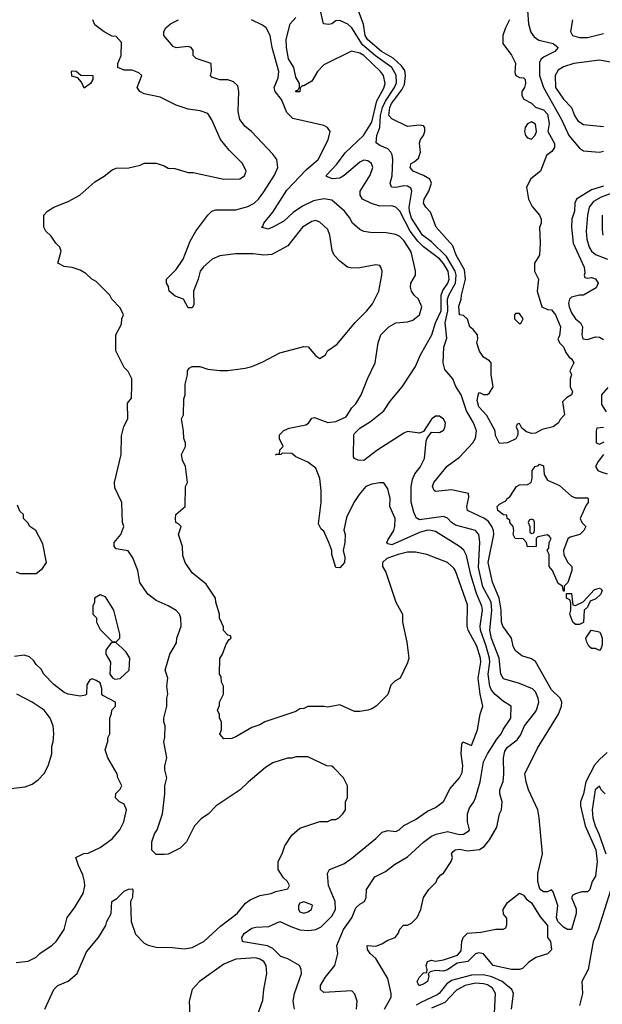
# Model space of a CAD drawing. Header units: inches. Extents: x 2348341 to 2479810, y 460419 to 613669.
# Tile 97 of 256: x 2395347 to 2398265, y 506895 to 511830. Entities that reach past the tile are written whole.
import ezdxf

# ---------------------------------------------------------------- set-up
doc = ezdxf.new("R2010")
doc.units = ezdxf.units.IN
doc.header["$MEASUREMENT"] = 0
doc.layers.add('C3590', color=7, linetype='Continuous')
doc.layers.add('C3591', color=7, linetype='Continuous')

msp = doc.modelspace()

# ---------------------------------------------------------------- linework, layer by layer
at = {"layer": 'C3590', "color": 2}
for points, elevation in [([(2395473.2, 506870), (2395518, 506970), (2395538, 506990), (2395590, 507011.3), (2395634, 507050), (2395681.5, 507158.5), (2395742, 507230), (2395779, 507290), (2395784, 507310), (2395805.2, 507350), (2395809.2, 507410), (2395834, 507426), (2395870, 507462), (2395892.7, 507472.7), (2395910, 507474), (2395914, 507470), (2395911.3, 507430), (2395902, 507410), (2395904.7, 507310), (2395926.4, 507246.4), (2395970, 507202), (2395990.9, 507190.9), (2396030, 507180.7), (2396110, 507179.5), (2396170, 507172.9), (2396210, 507180.3), (2396269.4, 507210), (2396353.1, 507286.9), (2396435.3, 507350), (2396478.6, 507401.4), (2396501.5, 507418.5), (2396550, 507441), (2396606, 507450), (2396630, 507461), (2396690, 507474), (2396698, 507490), (2396688, 507510), (2396668.9, 507528.9), (2396642, 507570), (2396642, 507610), (2396662, 507650), (2396675.3, 507690), (2396710, 507742), (2396750, 507778), (2396850, 507811.3), (2396890, 507812), (2396910, 507822), (2396930, 507822), (2396946, 507830), (2396966, 507850), (2396978, 507870), (2396978, 507910), (2396988.4, 507931.6), (2396988.7, 507990), (2396968, 508030), (2396920.4, 508080.4), (2396910, 508088), (2396886, 508090), (2396790, 508135.3), (2396730, 508135.3), (2396710, 508128.7), (2396688.4, 508128.4), (2396615.3, 508104.7), (2396578, 508082), (2396490.9, 508009.1), (2396450.6, 507969.4), (2396330.9, 507889.1), (2396292, 507850), (2396255.3, 507824.7), (2396222, 507790), (2396182, 507710), (2396150, 507678), (2396090, 507648), (2396070, 507646), (2396030, 507646), (2396008.4, 507668.4), (2396008.7, 507710), (2396022, 507750), (2396035.3, 507770), (2396062, 507850), (2396074, 507950), (2396074, 507990), (2396084, 508030), (2396074, 508070), (2396074, 508090), (2396084, 508130), (2396069, 508210), (2396074.6, 508234.6), (2396075.3, 508290), (2396068.7, 508310), (2396069, 508330), (2396084, 508390), (2396084, 508430), (2396088.7, 508450), (2396084, 508490), (2396089, 508530), (2396075.3, 508570), (2396099, 508650), (2396132.7, 508707.3), (2396134, 508730), (2396155.1, 508790), (2396154.5, 508830), (2396146.6, 508850), (2396130, 508869.3), (2396090, 508892.7), (2396030, 508919), (2395988.7, 508950), (2395949.3, 509009.3), (2395939, 509070), (2395913.6, 509133.6), (2395890, 509168), (2395830, 509177.2), (2395819.3, 509190), (2395819.3, 509210), (2395854, 509250), (2395868, 509290), (2395862, 509310), (2395858, 509410), (2395823.1, 509483.1), (2395822, 509510), (2395855.3, 509650), (2395856.4, 509743.6), (2395868.9, 509791.1), (2395888, 509830), (2395887.3, 509907.3), (2395907.3, 509932.7), (2395907.8, 510000)], 90), ([(2396724, 506870), (2396717.2, 506910), (2396722.7, 506950), (2396758, 507050), (2396757.2, 507070), (2396749, 507090), (2396690, 507123.7), (2396655.1, 507135.1), (2396615.1, 507175.1), (2396588.1, 507188.1), (2396467.8, 507207.8), (2396462, 507210), (2396459.3, 507230), (2396471.8, 507250), (2396510, 507277), (2396530, 507282), (2396595.1, 507284.9), (2396650, 507310.7), (2396704.2, 507284.2), (2396750, 507268.4), (2396794.7, 507265.3), (2396830, 507270.4), (2396856.9, 507283.1), (2396910, 507336), (2396929.3, 507370), (2396926.6, 507410), (2396894, 507490), (2396889, 507550), (2396898, 507570), (2396970, 507598.8), (2397010, 507626.8), (2397130, 507726.8), (2397161.5, 507758.5), (2397190, 507766.8), (2397230, 507761), (2397248, 507770), (2397270, 507791.3), (2397330, 507821), (2397390, 507862.8), (2397430, 507881), (2397470, 507911.3), (2397503.3, 507976.7), (2397550, 508030.8), (2397563, 508057), (2397566, 508090), (2397558.4, 508150), (2397561.2, 508198.8), (2397566, 508210), (2397610, 508192), (2397639.3, 508270), (2397653.2, 508350), (2397666.6, 508390), (2397652.8, 508450), (2397643.5, 508530), (2397657.3, 508610), (2397654.8, 508630), (2397636.9, 508690), (2397593.6, 508770), (2397587.3, 508790), (2397590, 508898), (2397530, 509068), (2397521.5, 509081.5), (2397489.4, 509109.4), (2397386, 509150), (2397330, 509161.2), (2397290, 509161.2), (2397242, 509150), (2397186, 509130), (2397164, 509110), (2397164, 509090), (2397180.7, 509060.7), (2397231.3, 508910), (2397264.7, 508850), (2397264.7, 508810), (2397286, 508710), (2397296, 508630), (2397290, 508606), (2397252, 508530), (2397225.4, 508514.6), (2397205.4, 508494.6), (2397190, 508448), (2397132, 508390), (2397110, 508375.3), (2397090, 508368.7), (2397050, 508362), (2397023.1, 508363.1), (2396950, 508395.3), (2396890, 508384), (2396872, 508388), (2396790, 508388), (2396770, 508378), (2396750, 508375.3), (2396730, 508362), (2396574, 508310), (2396550, 508295.3), (2396510, 508282), (2396430, 508235.3), (2396410, 508228), (2396370, 508226), (2396348.9, 508248.9), (2396358, 508270), (2396358, 508310), (2396348, 508330), (2396347.3, 508347.3), (2396338, 508370), (2396347.3, 508392.7), (2396348, 508410), (2396368, 508450), (2396368, 508490), (2396358, 508510), (2396356.4, 508536.4), (2396348, 508550), (2396348.9, 508628.9), (2396362, 508650), (2396380.2, 508699.8), (2396396.4, 508723.6), (2396406, 508730), (2396402, 508742), (2396390, 508746), (2396368.4, 508768.4), (2396367.3, 508787.3), (2396348, 508830), (2396348, 508850), (2396328.7, 508910), (2396328, 508930), (2396280.4, 509000.4), (2396210, 509058), (2396175.3, 509110), (2396164.7, 509144.7), (2396162, 509190), (2396142, 509250), (2396155.3, 509290), (2396143.1, 509303.1), (2396128.7, 509310), (2396128, 509330), (2396128.7, 509350), (2396175.3, 509390), (2396178, 509490), (2396188, 509510), (2396178, 509590), (2396163.1, 509623.1), (2396158, 509650), (2396178, 509690), (2396178, 509710), (2396168.4, 509731.6), (2396168, 509770), (2396158, 509830), (2396168, 509850), (2396168.7, 509930), (2396175.3, 509950), (2396176.3, 510000)], 86), ([(2397034.5, 506870), (2397037.2, 506910), (2397025.2, 506945.2), (2397010, 506962), (2396870, 506954), (2396854, 506970), (2396853.2, 506990), (2396877, 507030), (2396924.5, 507090), (2396940.9, 507150), (2396936, 507190), (2396968, 507270), (2397010.9, 507329.1), (2397030, 507378.8), (2397050, 507397.3), (2397074, 507410), (2397082.7, 507430), (2397084.5, 507470), (2397126.2, 507533.8), (2397178.7, 507561.3), (2397224.7, 507595.3), (2397290, 507634), (2397370, 507707.3), (2397410, 507737.3), (2397432.5, 507747.5), (2397490, 507760.7), (2397550, 507745.5), (2397570, 507747.7), (2397596, 507764), (2397599, 507770), (2397589.3, 507809.3), (2397589.3, 507850), (2397600.1, 507879.9), (2397621.2, 507910), (2397629.3, 507930), (2397652.7, 508010), (2397669.3, 508110), (2397689.5, 508150), (2397735.8, 508224.2), (2397758, 508250), (2397767.7, 508272.3), (2397806, 508330), (2397808.7, 508388.7), (2397770, 508412.7), (2397728.5, 508448.4), (2397709.8, 508469.8), (2397702, 508490), (2397693.5, 508550), (2397701.4, 508610), (2397699.3, 508630), (2397683.8, 508690), (2397654.5, 508770), (2397653.3, 508790), (2397664, 508870), (2397662, 508890), (2397634.8, 508954.8), (2397607, 509047), (2397584.7, 509144.7), (2397571.3, 509171.3), (2397549.2, 509190), (2397430, 509264.5), (2397406, 509270), (2397390, 509271.1), (2397350, 509259.7), (2397210, 509198.7), (2397190, 509202.7), (2397185.6, 509210), (2397190, 509221), (2397220.5, 509270), (2397226, 509290), (2397227, 509330), (2397201.2, 509390), (2397202.7, 509430), (2397190, 509478), (2397170, 509508.7), (2397148.9, 509508.9), (2397110, 509502.7), (2397081, 509490), (2397046.8, 509450), (2397020.7, 509410), (2396984.5, 509335.5), (2396970.9, 509270.9), (2396977.3, 509250), (2396975.5, 509210), (2396967.3, 509170), (2396975.2, 509135.2), (2396973, 509110), (2396950, 509082.7), (2396930, 509084), (2396909.6, 509150), (2396909.5, 509170), (2396895.1, 509210), (2396870, 509266), (2396856.4, 509276.4), (2396843.1, 509303.1), (2396857.2, 509410), (2396857.2, 509470), (2396849.4, 509530), (2396830, 509582), (2396790, 509612.7), (2396730, 509639), (2396710, 509655.3), (2396662, 509658), (2396654, 509650), (2396628.7, 509648.7), (2396632.7, 509652.7), (2396647.3, 509652.7), (2396650, 509674), (2396666, 509690), (2396648.9, 509728.9), (2396648, 509750), (2396669.3, 509770.7), (2396696.5, 509783.5), (2396780.2, 509799.8), (2396792.9, 509807.1), (2396810, 509832), (2396824, 509836), (2396890.5, 509810.5), (2396930, 509815.8), (2396981.2, 509838.8), (2397010, 509884.7), (2397030, 509904.7), (2397057.2, 509950), (2397077.1, 510000)], 82), ([(2397174, 506870), (2397206.6, 506930), (2397207.3, 506950), (2397190, 507024), (2397130, 507124), (2397102, 507150), (2397088.7, 507170), (2397088, 507190), (2397130, 507186.8), (2397161.2, 507198.8), (2397190, 507217.3), (2397228, 507230), (2397242, 507250), (2397250, 507272), (2397268.9, 507291.1), (2397290, 507292), (2397310, 507302), (2397338, 507330), (2397355.3, 507370), (2397368.7, 507430), (2397395.3, 507470), (2397433.6, 507506.4), (2397438, 507522), (2397456.4, 507543.6), (2397470, 507552), (2397508.7, 507610), (2397514, 507630), (2397509, 507650), (2397518.6, 507661.4), (2397528.7, 507670), (2397550, 507672.4), (2397590, 507664.9), (2397649.6, 507670.4), (2397673.8, 507686.2), (2397700.1, 507719.9), (2397736.5, 507783.5), (2397749.2, 507850), (2397759.3, 507870), (2397762.7, 507910), (2397752, 507950), (2397752, 507970), (2397767.5, 508012.5), (2397771.7, 508048.3), (2397769.7, 508129.7), (2397776.6, 508163.4), (2397790, 508183), (2397839.1, 508220.9), (2397855.3, 508244.7), (2397876, 508290), (2397925.8, 508354.2), (2397935.1, 508370), (2397946.6, 508410), (2397943.7, 508430), (2397930, 508461.2), (2397915.8, 508475.8), (2397850, 508502.7), (2397770, 508526), (2397757, 508550), (2397748.3, 508630), (2397710, 508729.3), (2397701, 508770), (2397711.8, 508868.2), (2397707.4, 508910), (2397666.7, 508986.7), (2397644.9, 509084.9), (2397651.2, 509211.2), (2397646.6, 509250), (2397629.6, 509269.6), (2397530, 509296.2), (2397509.7, 509309.7), (2397490, 509331.8), (2397470, 509339.6), (2397350, 509323.7), (2397332.7, 509332.7), (2397321.3, 509361.3), (2397307.5, 509412.5), (2397307, 509490), (2397313.8, 509526.2), (2397325.4, 509554.6), (2397353.1, 509586.9), (2397375.1, 509630), (2397382, 509718), (2397387.3, 509732.7), (2397410, 509762), (2397450, 509761), (2397470, 509772), (2397476, 509784), (2397479, 509810), (2397470, 509828), (2397450, 509842), (2397430, 509842), (2397410, 509828), (2397370, 509766), (2397350, 509758), (2397290, 509766), (2397270, 509758.4), (2397136.3, 509670), (2397070, 509620.7), (2397041.7, 509621.7), (2397024, 509630), (2397019.3, 509639.3), (2397019.7, 509750), (2397023.8, 509756.2), (2397050, 509782.6), (2397103.1, 509816.9), (2397171, 509869), (2397202.5, 509917.5), (2397262.4, 509990), (2397269.1, 510000)], 78), ([(2398290, 508157.2), (2398250, 508122.7), (2398226.1, 508093.9), (2398181.7, 508010), (2398170.2, 507949.8), (2398155.3, 507910), (2398155.3, 507890), (2398178.3, 507790), (2398232.6, 507670), (2398238.4, 507610), (2398230, 507538), (2398214.8, 507510), (2398202, 507470), (2398190, 507458), (2398162, 507458), (2398130.8, 507449.2), (2398118, 507442), (2398111.3, 507430), (2398133.2, 507373.2), (2398134, 507350), (2398110.5, 507269.5), (2398090, 507269.2), (2398070, 507281.2), (2398042, 507310), (2398035.3, 507330), (2398042.7, 507390), (2398018, 507458), (2398010, 507468), (2397990, 507459), (2397970, 507459.3), (2397954, 507470), (2397950, 507478), (2397942.7, 507510), (2397942.7, 507550), (2397965.2, 507650), (2397949.4, 507830), (2397942.7, 507870), (2397896, 507970), (2397882.7, 508010), (2397877.2, 508050), (2397940.8, 508179.2), (2398046, 508350), (2398060.9, 508390), (2398062.7, 508410), (2398054, 508430), (2398011.1, 508471.1), (2397930, 508613.2), (2397910, 508626), (2397862, 508642), (2397827.7, 508667.7), (2397818, 508690), (2397809.4, 508730), (2397766, 508790), (2397760.5, 508810), (2397758.3, 508870), (2397748.5, 508930), (2397715.6, 509010), (2397694, 509110), (2397721.6, 509250), (2397720.5, 509270), (2397711.6, 509290), (2397694.7, 509314.7), (2397675.1, 509330), (2397589.6, 509369.6), (2397586.6, 509390), (2397597.2, 509437.2), (2397595.3, 509455.3), (2397510, 509473.2), (2397430, 509465.2), (2397422, 509470), (2397414, 509490), (2397421.2, 509510), (2397488, 509592), (2397550, 509638), (2397617.2, 509710), (2397630, 509732), (2397635.1, 509770), (2397619.6, 509810), (2397584.2, 509870), (2397558.4, 509950), (2397531.2, 509991.2), (2397527.7, 510000)], 74), ([(2398104.7, 510000), (2398104.7, 509990), (2398115.3, 509964.7), (2398110.7, 509949.3), (2398086, 509934), (2398066, 509914), (2398076, 509850), (2398053.4, 509826.6), (2398044.7, 509810), (2398018, 509790), (2397963.5, 509776.5), (2397930, 509758), (2397910, 509755.3), (2397884.7, 509764.7), (2397862, 509782), (2397850, 509806), (2397838, 509802), (2397834, 509790), (2397842, 509770), (2397842, 509750), (2397832, 509730), (2397790, 509708.7), (2397750, 509706), (2397730, 509746), (2397728.7, 509770), (2397686.8, 509846.8), (2397646, 509890), (2397638, 509922), (2397644.7, 509955.3), (2397650, 509962), (2397670, 509952), (2397690, 509952), (2397700.4, 509959.6), (2397718, 509990), (2397716.5, 510000)], 70), ([(2398292.8, 509987.2), (2398260.7, 509950), (2398260.7, 509900.7), (2398284.5, 509864.5)], 74), ([(2398270, 509786), (2398238, 509782), (2398234, 509770), (2398234, 509710), (2398250, 509702), (2398274, 509714)], 74), ([(2398270.8, 509650), (2398244.5, 509615.5), (2398231.3, 509590), (2398242, 509570), (2398262.5, 509562.5), (2398290, 509554)], 74), ([(2395330, 509062), (2395350, 509054), (2395430, 509054), (2395460.4, 509079.6), (2395482, 509110), (2395463.1, 509203.1), (2395428, 509270), (2395398, 509290), (2395388.4, 509308.4), (2395366, 509330), (2395366, 509350), (2395347.3, 509367.3), (2395336.4, 509396.4)], 94), ([(2395330, 507104.7), (2395390, 507112), (2395428.9, 507131.1), (2395448, 507150), (2395510, 507191), (2395529, 507210), (2395569, 507270), (2395584, 507330), (2395621.5, 507378.5), (2395665.2, 507450), (2395672.9, 507487.1), (2395672.3, 507510), (2395663.7, 507543.7), (2395641.2, 507590), (2395628.4, 507631.6), (2395668.9, 507651.1), (2395690, 507652), (2395750, 507681), (2395810, 507724.7), (2395849, 507770), (2395869, 507810), (2395882, 507870), (2395870, 507898), (2395846, 507910), (2395826, 507930), (2395828.4, 507951.6), (2395850, 507974), (2395858, 507990), (2395838, 508030), (2395835.3, 508050), (2395788.7, 508130), (2395775.3, 508170), (2395788.4, 508211.6), (2395788.9, 508231.1), (2395798, 508250), (2395798, 508330), (2395807.3, 508352.7), (2395808, 508370), (2395826, 508390), (2395826, 508410), (2395763.1, 508443.1), (2395758, 508450), (2395758, 508478), (2395750, 508506), (2395730, 508518), (2395710, 508526), (2395698, 508522), (2395683.6, 508496.4), (2395682, 508450), (2395676, 508444), (2395650, 508439), (2395589.5, 508449.5), (2395570, 508457.2), (2395518, 508498), (2395468, 508550), (2395454.6, 508574.6), (2395430, 508598), (2395417.2, 508617.2), (2395396, 508636), (2395370, 508645.2), (2395321.1, 508638.9)], 94), ([(2395303.1, 507976.9), (2395374.6, 507985.4), (2395410, 507998), (2395440.2, 508019.8), (2395470, 508052), (2395488.7, 508090), (2395508, 508150), (2395508.4, 508188.4), (2395515.3, 508210), (2395518, 508250), (2395515.3, 508290), (2395499, 508330), (2395468.7, 508370), (2395409, 508410), (2395333.2, 508450)], 98), ([(2398279.5, 507950), (2398259.3, 507970), (2398250, 507988.7), (2398228.5, 507970), (2398214.3, 507870), (2398217.7, 507830), (2398229, 507790), (2398247.9, 507750), (2398283.2, 507650)], 78), ([(2398307.7, 507470), (2398243.8, 507270), (2398219.3, 507210), (2398194.8, 507070), (2398162, 507010), (2398166, 506950), (2398151.3, 506888.7)], 78), ([(2396512.3, 506770), (2396564.1, 506915.9), (2396569.3, 506970), (2396585.2, 507050), (2396582, 507090), (2396569.2, 507110), (2396550, 507122), (2396530, 507127.3), (2396430, 507120.7), (2396370, 507096.2), (2396246.8, 507010), (2396210.8, 506970), (2396196, 506910), (2396199.6, 506839.6)], 90), ([(2397809.7, 506870.4), (2397820.7, 506950), (2397812.3, 506970), (2397763.7, 507010), (2397712.3, 507032.3), (2397670, 507042), (2397610, 507041.4), (2397510, 507013.7), (2397484.3, 506995.7), (2397448.5, 506950), (2397437.7, 506942.3), (2397355.3, 506904.7), (2397333.4, 506890)], 78), ([(2397724.2, 506850), (2397729.6, 506950), (2397715.5, 506975.5), (2397690, 506992.2), (2397670, 506998), (2397630, 507000.4), (2397577.3, 506990), (2397534.7, 506965.3), (2397476.2, 506903.8), (2397410, 506876.2)], 82)]:
    msp.add_lwpolyline(points, dxfattribs=dict(at, elevation=elevation))
for points, elevation in [([(2398130, 509434), (2398190, 509434), (2398194, 509430), (2398194, 509410), (2398183.6, 509396.4), (2398154, 509330), (2398162, 509310), (2398182, 509290), (2398172, 509270), (2398152, 509250), (2398103.6, 509236.4), (2398091.6, 509228.4), (2398071.3, 509170), (2398072, 509150), (2398091.1, 509111.1), (2398112, 509090), (2398112, 509070), (2398091.6, 509008.4), (2398074, 508990), (2398074, 508966), (2398070, 508966), (2398066, 508990), (2398044, 509004), (2398015.3, 509070), (2397998, 509090), (2397998, 509150), (2397988, 509170), (2397996.4, 509183.6), (2397998, 509210), (2398008, 509230), (2398000.4, 509240.4), (2397990, 509248), (2397942, 509238), (2397934, 509230), (2397934, 509190), (2397890, 509188), (2397886, 509210), (2397868, 509228), (2397828, 509230), (2397818, 509250), (2397822, 509270), (2397818, 509290), (2397802, 509310), (2397802, 509322), (2397788, 509330), (2397786, 509346), (2397770, 509348), (2397742, 509370), (2397738, 509390), (2397750, 509402), (2397782, 509418), (2397788.7, 509430), (2397801.2, 509438.8), (2397835.3, 509490), (2397850, 509498.8), (2397890, 509501), (2397908, 509510), (2397914, 509530), (2397914, 509570), (2397929.2, 509590), (2397945.2, 509594.8), (2397950, 509602), (2397970, 509594), (2397973.4, 509550), (2397990, 509522.8), (2398050, 509494.8), (2398110, 509442)], 70), ([(2397910, 509326), (2397898, 509322), (2397894, 509310), (2397902, 509290), (2397902, 509262), (2397910, 509254), (2397922, 509258), (2397926, 509270), (2397926, 509310), (2397922, 509322)], 70), ([(2395750, 508948), (2395722, 508930), (2395722, 508910), (2395714, 508890), (2395714, 508850), (2395731.6, 508831.6), (2395732, 508810), (2395750, 508774), (2395810, 508714), (2395830, 508712), (2395848, 508730), (2395848.7, 508750), (2395819, 508870), (2395776.5, 508936.5)], 94), ([(2398130, 508798), (2398118, 508810), (2398102, 508850), (2398108, 508870), (2398107.3, 508907.3), (2398102, 508922), (2398086, 508930), (2398086, 508954), (2398110, 508954), (2398118, 508898), (2398130, 508894), (2398168.4, 508911.6), (2398226, 508974), (2398250, 508981), (2398258, 508978), (2398264.7, 508970), (2398258, 508950), (2398233.2, 508926.8), (2398203.6, 508916.4), (2398190, 508886), (2398174, 508870), (2398170, 508808), (2398150, 508798)], 70), ([(2398250, 508668), (2398230, 508678), (2398210, 508678), (2398198, 508690), (2398188, 508710), (2398182, 508730), (2398209.1, 508770.9), (2398250, 508762), (2398258, 508750), (2398264.7, 508730), (2398263.6, 508696.4), (2398259.6, 508680.4)], 70), ([(2395810, 508708), (2395799.6, 508700.4), (2395778, 508670), (2395778, 508650), (2395802, 508610), (2395798, 508550), (2395811, 508531), (2395824, 508524), (2395850, 508527.3), (2395895.3, 508570), (2395898, 508630), (2395880.4, 508660.4), (2395860.4, 508680.4), (2395830, 508706)], 94), ([(2397850, 507068.7), (2397810.7, 507069.3), (2397718, 507090), (2397670, 507148), (2397646.4, 507153.6), (2397630, 507148), (2397591.3, 507110), (2397538, 507102), (2397490, 507067.3), (2397470, 507060.9), (2397430, 507064), (2397402, 507058), (2397392, 507048), (2397396, 507036), (2397390, 507008.7), (2397370, 506995.3), (2397350, 506989.2), (2397346, 506990), (2397338, 507010), (2397348, 507030), (2397370, 507052), (2397386, 507054), (2397388, 507070), (2397382, 507090), (2397388.7, 507110), (2397410, 507116), (2397430, 507110.8), (2397470, 507117.3), (2397539.3, 507140.7), (2397557.2, 507162.8), (2397562, 507210), (2397568.7, 507230), (2397589, 507251), (2397656.9, 507256.9), (2397731.1, 507271.1), (2397768, 507272), (2397782, 507278), (2397787.3, 507292.7), (2397787.3, 507327.3), (2397770, 507346), (2397769, 507370), (2397790, 507404.7), (2397850, 507451.3), (2397870, 507442), (2397883, 507423), (2397910, 507402.8), (2397953, 507333), (2397990.6, 507290.6), (2397990.5, 507230.5), (2398006, 507210), (2398010, 507168), (2397990, 507148), (2397932, 507130), (2397895.3, 507104.7), (2397865.4, 507074.6)], 74), ([(2396770, 507408.7), (2396750, 507402), (2396742.8, 507390), (2396742.8, 507370), (2396750, 507358), (2396770, 507351.3), (2396790, 507358), (2396808, 507370), (2396813.2, 507390), (2396810, 507394)], 90)]:
    msp.add_lwpolyline(points, close=True, dxfattribs=dict(at, elevation=elevation))
at = {"layer": 'C3591', "color": 2}
for points, elevation in [([(2397527.7, 510000), (2397515.6, 510030), (2397476.6, 510076.6), (2397467.3, 510110), (2397471.7, 510188.3), (2397486.8, 510233.2), (2397477.6, 510310), (2397490.7, 510370), (2397489, 510430), (2397495.5, 510450), (2397529, 510510), (2397533.7, 510550), (2397528.2, 510570), (2397483.7, 510643.7), (2397410, 510716.9), (2397365.1, 510750), (2397310, 510835.1), (2397299.1, 510870), (2397298.3, 510890), (2397311.6, 510970), (2397305.1, 510985.1), (2397290, 510995.6), (2397270, 510997.6), (2397230, 510989.4), (2397208.7, 510990), (2397202.7, 511010), (2397213.1, 511046.9), (2397216, 511130), (2397212.3, 511152.3), (2397206.2, 511166.2), (2397190, 511182.7), (2397150, 511199.3), (2397132.9, 511212.9), (2397135.1, 511250), (2397149.8, 511290.2), (2397154.3, 511350), (2397163.4, 511390), (2397178.7, 511421.3), (2397224.5, 511490), (2397233.3, 511513.3), (2397232.5, 511552.5), (2397210, 511591.1), (2397128.1, 511648.1), (2397063.8, 511703.8), (2397010, 511789.4), (2396990, 511807), (2396950, 511825.2), (2396930, 511824), (2396910, 511809), (2396894.4, 511805.6), (2396869, 511810), (2396849.5, 511889.5)], 74), ([(2397716.5, 510000), (2397708.9, 510051.1), (2397708, 510110), (2397700.4, 510120.4), (2397670, 510138), (2397650, 510168), (2397637.2, 510210), (2397641.2, 510230), (2397639, 510250), (2397618, 510278), (2397602, 510290), (2397588.9, 510328.9), (2397570, 510348), (2397549, 510351), (2397545.6, 510394.4), (2397558, 510430), (2397559, 510450), (2397579, 510530), (2397575.5, 510575.5), (2397532.7, 510650), (2397516, 510696), (2397432.7, 510790), (2397405.1, 510865.1), (2397381.2, 510890), (2397369.6, 510909.6), (2397373.2, 510930), (2397396, 510970), (2397409.2, 511010), (2397401.2, 511030), (2397369.6, 511049.6), (2397318, 511070), (2397302, 511090), (2397308, 511110), (2397323.1, 511116.9), (2397344, 511136), (2397354, 511166), (2397349.3, 511210.7), (2397354, 511230), (2397368.7, 511250), (2397375.3, 511270), (2397375.3, 511290), (2397370, 511298), (2397350, 511302), (2397290, 511294), (2397210, 511333.2), (2397196, 511350), (2397200.5, 511390), (2397209.8, 511410), (2397261.1, 511478.9), (2397274.1, 511505.9), (2397279.8, 511550), (2397275.5, 511575.5), (2397258.8, 511598.8), (2397216.8, 511636.8), (2397159.6, 511670), (2397090, 511728.5), (2397076.8, 511750), (2397068.5, 511808.4), (2397045.2, 511870)], 70), ([(2397890, 511876), (2397894.9, 511810), (2397907.4, 511767.4), (2397923.4, 511743.4), (2397946.7, 511726.7), (2398018, 511710), (2398044, 511690), (2398026.8, 511670), (2397970, 511642), (2397956.3, 511630), (2397950, 511615.3), (2397950.3, 511550), (2397970.3, 511490), (2398060.2, 511330), (2398097, 511250), (2398150, 511186), (2398170, 511173), (2398250, 511166), (2398270, 511170.4)], 74), ([(2395907.8, 510000), (2395908, 510030), (2395890, 510066), (2395870, 510086), (2395828, 510170), (2395828, 510250), (2395856.4, 510303.6), (2395858, 510330), (2395866, 510350), (2395850, 510386), (2395808.9, 510428.9), (2395798, 510450), (2395730, 510518), (2395708, 510530), (2395678, 510558), (2395650, 510575.3), (2395610, 510588.7), (2395570, 510593.2), (2395538, 510610), (2395555.3, 510670), (2395548.7, 510690), (2395528.7, 510710), (2395504.7, 510744.7), (2395478, 510770), (2395468, 510790), (2395468, 510850), (2395486, 510870), (2395518, 510890), (2395590, 510918.8), (2395648.7, 510950), (2395722.5, 511017.5), (2395770, 511046), (2395810, 511078), (2395830, 511086), (2395892.9, 511087.1), (2395950, 511101), (2395970, 511111), (2396030, 511111.3), (2396070, 511098), (2396090, 511086), (2396123.6, 511083.6), (2396190, 511064.7), (2396216.4, 511063.6), (2396370, 511031), (2396450, 511032), (2396472.9, 511047.1), (2396482, 511070), (2396462, 511110), (2396395.3, 511175.3), (2396352.7, 511230), (2396310, 511328), (2396290, 511359), (2396250, 511374), (2396190, 511382), (2396130, 511402), (2396050, 511442), (2395970, 511459), (2395948, 511470), (2395935.3, 511490), (2395958, 511550), (2395943.1, 511563.1), (2395910, 511577.2), (2395870, 511577.2), (2395838, 511590), (2395839, 511610), (2395855.3, 511650), (2395856.4, 511716.4), (2395830, 511746), (2395810, 511748), (2395770, 511769), (2395723.7, 511803.7), (2395713.2, 511830)], 90), ([(2396176.3, 510000), (2396176.4, 510003.6), (2396188, 510050), (2396188, 510070), (2396196.4, 510083.6), (2396210, 510092), (2396248.4, 510091.6), (2396290, 510078), (2396350, 510071), (2396390, 510071), (2396476.5, 510083.5), (2396510, 510091), (2396564.7, 510115.3), (2396650, 510161), (2396770, 510191.3), (2396791, 510191), (2396830, 510144.7), (2396850, 510132), (2396878, 510150), (2396888.9, 510171.1), (2396936.5, 510203.5), (2397027.3, 510312.7), (2397085.2, 510370), (2397113.8, 510406.2), (2397146, 510470), (2397161.2, 510550), (2397162, 510570), (2397155.3, 510590), (2397150, 510598), (2397130, 510602), (2397050, 510586), (2397010, 510585.2), (2396989.4, 510589.4), (2396950, 510619), (2396921.2, 510650), (2396912.5, 510672.5), (2396900.9, 510750), (2396890, 510779), (2396850, 510816), (2396830, 510822.7), (2396810, 510819.3), (2396764, 510790), (2396690, 510697.2), (2396610, 510652.7), (2396570, 510649.5), (2396517, 510657), (2396430, 510656.2), (2396350, 510646.6), (2396310.5, 510629.5), (2396268, 510592), (2396251, 510570), (2396241, 510530), (2396218, 510470), (2396219.6, 510400.4), (2396210, 510386), (2396190, 510386), (2396168, 510430), (2396125.1, 510445.1), (2396096, 510470), (2396092.3, 510492.3), (2396082, 510510), (2396082, 510530), (2396130, 510578), (2396165.2, 510630), (2396200.1, 510719.9), (2396229.2, 510770), (2396289.5, 510850.5), (2396310, 510870.8), (2396330, 510877.3), (2396430, 510877.3), (2396490, 510893.4), (2396521.2, 510910), (2396542.7, 510930), (2396570, 510966.8), (2396622.7, 511050), (2396639, 511090), (2396634, 511130), (2396615.5, 511155.5), (2396508.7, 511270), (2396475.5, 511295.5), (2396449, 511330), (2396441.2, 511370), (2396444, 511470), (2396439, 511499), (2396418, 511518), (2396404, 511524), (2396388.9, 511528.9), (2396350, 511529.2), (2396310, 511542), (2396302, 511550), (2396308, 511570), (2396306, 511610), (2396230, 511635.3), (2396215.3, 511650), (2396215.3, 511675.3), (2396206, 511690), (2396190, 511695.3), (2396130, 511689.2), (2396115.5, 511695.5), (2396069.2, 511750), (2396069.2, 511770), (2396079, 511790), (2396102, 511810), (2396142, 511830)], 86), ([(2397077.1, 510000), (2397089.3, 510030.7), (2397128, 510110), (2397142, 510210), (2397155.3, 510250), (2397195.3, 510290), (2397230, 510311), (2397290, 510316), (2397315.5, 510324.5), (2397349.3, 510350.7), (2397361.2, 510390), (2397344, 510430), (2397322, 510450), (2397309, 510470), (2397304, 510490), (2397305.2, 510510), (2397329, 510550), (2397328.9, 510571.1), (2397306.8, 510666.8), (2397270, 510724), (2397250, 510744), (2397230, 510753.2), (2397182, 510762), (2397103.2, 510763.2), (2397070, 510769.2), (2397050, 510779), (2397014, 510810), (2396998.6, 510838.6), (2396974, 510870), (2396910, 510925.2), (2396870, 510932), (2396818.3, 510921.7), (2396763.9, 510896.1), (2396716.7, 510863.3), (2396670, 510820.9), (2396612.1, 510787.9), (2396590, 510780.9), (2396558, 510790), (2396564.7, 510795.3), (2396569.2, 510810), (2396615.4, 510864.6), (2396684.2, 510975.8), (2396782.3, 511077.7), (2396841.2, 511130), (2396891.9, 511228.1), (2396902, 511270), (2396889.1, 511289.1), (2396870, 511299), (2396714.6, 511334.6), (2396685.1, 511365.1), (2396657.6, 511430), (2396626.6, 511470), (2396620.9, 511490), (2396642, 511538), (2396645.6, 511570), (2396611.5, 511690), (2396602, 511750), (2396581.2, 511790), (2396563.3, 511803.3), (2396508, 511830)], 82), ([(2397269.1, 510000), (2397330, 510091), (2397355.1, 510150), (2397411.6, 510250), (2397429.7, 510310), (2397457.2, 510370), (2397457.2, 510450), (2397466.9, 510473.1), (2397492, 510510), (2397498, 510530), (2397493.6, 510570), (2397470, 510608), (2397450, 510630.9), (2397370, 510692.1), (2397340.5, 510720.5), (2397302.8, 510770), (2397250, 510869.5), (2397231, 510891), (2397210, 510897.6), (2397150, 510895.1), (2397108.2, 510908.2), (2397063.7, 510930), (2397052, 510950), (2397052.3, 510970), (2397102.7, 511050), (2397115.1, 511090), (2397109, 511110), (2397090, 511122.7), (2397070, 511126), (2397050, 511115.1), (2396971.5, 511048.4), (2396950, 511035.1), (2396913.1, 511033.1), (2396884.1, 511044.1), (2396882.7, 511050), (2396934.5, 511105.5), (2396977.7, 511162.3), (2397069.2, 511250), (2397110, 511316), (2397136.2, 511423.8), (2397170, 511486.8), (2397177.6, 511510), (2397169.4, 511550), (2397154.5, 511570), (2397070, 511651.1), (2397050, 511662.4), (2397008, 511672), (2396870, 511604), (2396838.8, 511570), (2396810, 511522), (2396770, 511498), (2396762, 511498), (2396752, 511488), (2396750, 511468), (2396730, 511468), (2396730, 511474), (2396742, 511478), (2396748, 511492), (2396748.7, 511510), (2396730, 511542), (2396719.3, 511590), (2396693.8, 511633.8), (2396682.9, 511690), (2396682, 511730), (2396702, 511810), (2396730, 511841)], 78), ([(2397800.7, 511830), (2397780.7, 511790), (2397767.3, 511750), (2397767.3, 511710), (2397810, 511652), (2397830, 511612), (2397826, 511566), (2397831.1, 511551.1), (2397850, 511541), (2397870, 511538), (2397878, 511530), (2397881, 511510), (2397876, 511490), (2397862, 511470), (2397862, 511450), (2397871.1, 511431.1), (2397910, 511411), (2397930.8, 511390.8), (2397970, 511378.8), (2397990, 511356), (2397998.8, 511310), (2397991.3, 511270), (2398024.7, 511210), (2398024.7, 511190), (2398012, 511170), (2397986, 511150), (2397956, 511070), (2397907.3, 511032.7), (2397886, 510990), (2397894.8, 510930), (2397913.7, 510893.7), (2397951, 510850), (2397958, 510830), (2397958, 510810), (2397951.1, 510788.9), (2397954, 510710), (2397950.6, 510650), (2397924.7, 510610), (2397924.7, 510570), (2397944.7, 510530), (2397938, 510470), (2397962, 510390), (2397990, 510378), (2398010, 510376), (2398030, 510351.3), (2398056.3, 510290), (2398050, 510246), (2398042, 510230), (2398051.3, 510210), (2398070.8, 510190), (2398082, 510162), (2398098.8, 510138.8), (2398111.3, 510130), (2398122, 510110), (2398102, 510070), (2398111, 510050), (2398104.7, 510030), (2398104.7, 510000)], 70), ([(2398116, 511830), (2398104.9, 511770), (2398116, 511750), (2398150, 511740.3), (2398190, 511740.3), (2398270, 511760.5)], 78), ([(2398314.9, 511614.9), (2398250, 511627), (2398122, 511610), (2398070, 511594.5), (2398043.7, 511576.3), (2398028, 511550), (2398030.6, 511490), (2398070, 511431), (2398111, 511390), (2398126, 511350), (2398142.5, 511322.5), (2398170, 511304), (2398270, 511294.8)], 78), ([(2398270, 510995.6), (2398210, 510977.6), (2398136.3, 510930), (2398127.7, 510910), (2398124.9, 510870), (2398113, 510830), (2398110.5, 510790.5), (2398118.8, 510710), (2398174.8, 510590), (2398178, 510562), (2398174, 510550), (2398178, 510538), (2398190, 510534), (2398210, 510538), (2398230, 510531), (2398244.7, 510510), (2398233.7, 510486.3), (2398170.6, 510449.4), (2398150, 510449.2), (2398110, 510439), (2398101, 510430), (2398094.8, 510410), (2398099.1, 510390), (2398110, 510361), (2398130, 510331), (2398156, 510310), (2398166, 510290), (2398162.8, 510250), (2398166.8, 510230), (2398190, 510227.3), (2398230, 510240.7), (2398250, 510239.1), (2398270, 510226.8)], 74), ([(2398419, 511001), (2398259.7, 510940.3), (2398220.7, 510919.3), (2398199.5, 510890), (2398190.3, 510850), (2398183.7, 510770), (2398187, 510730), (2398199.3, 510690), (2398210.6, 510670), (2398230, 510653), (2398290.3, 510630.3)], 78), ([(2398264.9, 510850), (2398263.4, 510776.6), (2398268, 510750)], 82)]:
    msp.add_lwpolyline(points, dxfattribs=dict(at, elevation=elevation))
for points, elevation in [([(2395670, 511486), (2395656.4, 511516.4), (2395638, 511538), (2395607.3, 511547.3), (2395606, 511570), (2395610, 511574), (2395630, 511572), (2395652.7, 511552.7), (2395714, 511550), (2395714, 511530), (2395702, 511510)], 90), ([(2397910, 511318), (2397890, 511308), (2397878, 511290), (2397876, 511270), (2397881, 511250), (2397890, 511238), (2397910, 511232), (2397928.9, 511251.1), (2397935.3, 511270), (2397930, 511306)], 70), ([(2397850, 510358), (2397830, 510358), (2397824.7, 510350), (2397824.7, 510330), (2397850, 510306), (2397858, 510310), (2397868, 510330)], 70)]:
    msp.add_lwpolyline(points, close=True, dxfattribs=dict(at, elevation=elevation))

doc.saveas('drawing.dxf')
